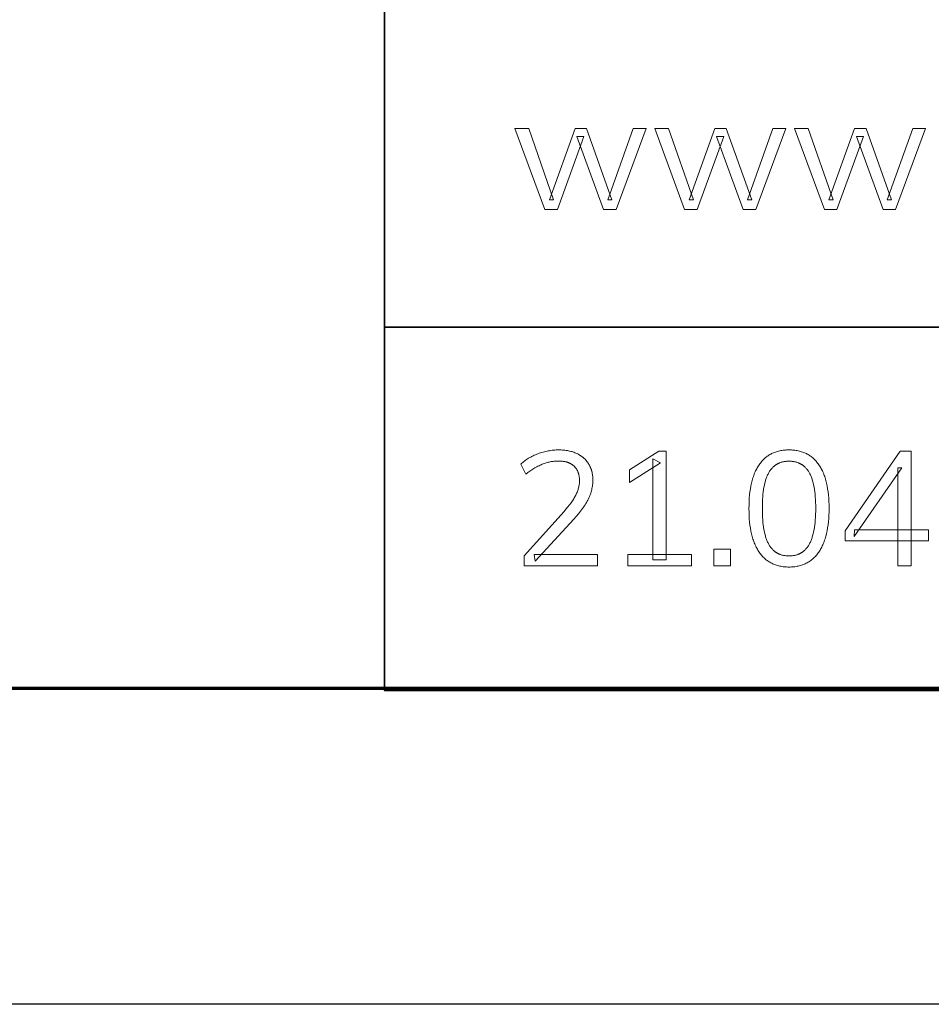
# Model space of a CAD drawing. Header units: millimetres. Extents: x -2637 to -1637, y 678 to 1678.
# Tile 115 of 256: x -1848 to -1805, y 678 to 725. Entities that reach past the tile are written whole.
import ezdxf

# ---------------------------------------------------------------- set-up
doc = ezdxf.new("R2010")
doc.units = ezdxf.units.MM
doc.layers.add('Make2D$B.SHOW mini', color=7, linetype='Continuous', true_color=0x000000)

msp = doc.modelspace()

# ---------------------------------------------------------------- linework, layer by layer
at = {"layer": 'Make2D$B.SHOW mini', "color": 18, "lineweight": 35, "true_color": 0x000000}
msp.add_lwpolyline([(-1652.161, 771.918), (-1830.703, 771.918), (-1830.703, 693.256), (-1652.161, 693.256)], close=True, dxfattribs=at)
at = {"layer": 'Make2D$B.SHOW mini', "lineweight": 0}
for points in [[(-1823.086, 716.115), (-1824.508, 719.96), (-1823.857, 719.96), (-1822.672, 716.573), (-1822.871, 716.573), (-1821.649, 719.96), (-1821.106, 719.96), (-1819.898, 716.573), (-1820.096, 716.573), (-1818.889, 719.96), (-1818.278, 719.96), (-1819.699, 716.115), (-1820.296, 716.115), (-1821.565, 719.578), (-1821.228, 719.578), (-1822.489, 716.115)], [(-1816.443, 716.115), (-1817.865, 719.96), (-1817.215, 719.96), (-1816.03, 716.573), (-1816.23, 716.573), (-1815.006, 719.96), (-1814.464, 719.96), (-1813.256, 716.573), (-1813.455, 716.573), (-1812.247, 719.96), (-1811.635, 719.96), (-1813.057, 716.115), (-1813.654, 716.115), (-1814.923, 719.578), (-1814.586, 719.578), (-1815.847, 716.115)], [(-1809.801, 716.115), (-1811.223, 719.96), (-1810.574, 719.96), (-1809.389, 716.573), (-1809.586, 716.573), (-1808.364, 719.96), (-1807.821, 719.96), (-1806.614, 716.573), (-1806.812, 716.573), (-1805.604, 719.96), (-1804.994, 719.96), (-1806.415, 716.115), (-1807.011, 716.115), (-1808.28, 719.578), (-1807.944, 719.578), (-1809.205, 716.115)], [(-1824.078, 699.191), (-1824.078, 699.665), (-1824.078, 699.665), (-1822.176, 701.773), (-1822.084, 701.879), (-1821.998, 701.982), (-1821.918, 702.083), (-1821.845, 702.181), (-1821.778, 702.276), (-1821.748, 702.323), (-1821.718, 702.368), (-1821.691, 702.414), (-1821.664, 702.459), (-1821.64, 702.503), (-1821.617, 702.546), (-1821.596, 702.589), (-1821.576, 702.632), (-1821.558, 702.675), (-1821.541, 702.718), (-1821.525, 702.761), (-1821.51, 702.804), (-1821.497, 702.847), (-1821.486, 702.89), (-1821.475, 702.933), (-1821.466, 702.976), (-1821.459, 703.019), (-1821.453, 703.062), (-1821.448, 703.105), (-1821.444, 703.148), (-1821.442, 703.191), (-1821.442, 703.234), (-1821.442, 703.262), (-1821.443, 703.289), (-1821.444, 703.316), (-1821.446, 703.343), (-1821.448, 703.369), (-1821.451, 703.395), (-1821.454, 703.421), (-1821.458, 703.446), (-1821.462, 703.47), (-1821.467, 703.495), (-1821.473, 703.519), (-1821.479, 703.542), (-1821.485, 703.565), (-1821.492, 703.588), (-1821.499, 703.61), (-1821.507, 703.632), (-1821.516, 703.653), (-1821.524, 703.674), (-1821.534, 703.695), (-1821.544, 703.715), (-1821.554, 703.735), (-1821.565, 703.754), (-1821.577, 703.773), (-1821.589, 703.791), (-1821.601, 703.81), (-1821.614, 703.827), (-1821.627, 703.845), (-1821.641, 703.861), (-1821.656, 703.878), (-1821.671, 703.894), (-1821.686, 703.91), (-1821.702, 703.925), (-1821.718, 703.94), (-1821.735, 703.954), (-1821.753, 703.968), (-1821.77, 703.981), (-1821.788, 703.994), (-1821.807, 704.007), (-1821.826, 704.019), (-1821.846, 704.03), (-1821.866, 704.041), (-1821.886, 704.052), (-1821.907, 704.062), (-1821.928, 704.072), (-1821.95, 704.081), (-1821.972, 704.089), (-1821.994, 704.098), (-1822.017, 704.105), (-1822.041, 704.113), (-1822.065, 704.12), (-1822.089, 704.126), (-1822.114, 704.132), (-1822.139, 704.137), (-1822.164, 704.142), (-1822.19, 704.147), (-1822.217, 704.151), (-1822.244, 704.154), (-1822.271, 704.157), (-1822.299, 704.16), (-1822.327, 704.162), (-1822.384, 704.165), (-1822.444, 704.166), (-1822.493, 704.165), (-1822.543, 704.163), (-1822.592, 704.16), (-1822.642, 704.156), (-1822.691, 704.15), (-1822.74, 704.144), (-1822.788, 704.136), (-1822.837, 704.126), (-1822.886, 704.116), (-1822.934, 704.104), (-1822.983, 704.092), (-1823.031, 704.077), (-1823.079, 704.062), (-1823.127, 704.046), (-1823.175, 704.028), (-1823.223, 704.009), (-1823.271, 703.989), (-1823.318, 703.967), (-1823.366, 703.945), (-1823.414, 703.921), (-1823.462, 703.896), (-1823.509, 703.869), (-1823.557, 703.842), (-1823.605, 703.813), (-1823.653, 703.783), (-1823.7, 703.752), (-1823.796, 703.686), (-1823.892, 703.615), (-1823.987, 703.539), (-1823.987, 703.539), (-1824.224, 704.021), (-1824.183, 704.059), (-1824.141, 704.095), (-1824.098, 704.131), (-1824.053, 704.166), (-1824.007, 704.2), (-1823.96, 704.233), (-1823.911, 704.265), (-1823.861, 704.296), (-1823.81, 704.326), (-1823.758, 704.355), (-1823.704, 704.383), (-1823.648, 704.411), (-1823.592, 704.437), (-1823.534, 704.462), (-1823.475, 704.487), (-1823.414, 704.51), (-1823.353, 704.532), (-1823.292, 704.553), (-1823.23, 704.572), (-1823.169, 704.59), (-1823.107, 704.607), (-1823.046, 704.622), (-1822.984, 704.635), (-1822.923, 704.648), (-1822.861, 704.658), (-1822.799, 704.668), (-1822.738, 704.676), (-1822.676, 704.682), (-1822.614, 704.687), (-1822.552, 704.691), (-1822.49, 704.693), (-1822.428, 704.694), (-1822.366, 704.693), (-1822.306, 704.691), (-1822.246, 704.688), (-1822.188, 704.683), (-1822.131, 704.677), (-1822.074, 704.669), (-1822.019, 704.661), (-1821.965, 704.651), (-1821.911, 704.639), (-1821.859, 704.626), (-1821.808, 704.612), (-1821.758, 704.597), (-1821.709, 704.58), (-1821.661, 704.562), (-1821.614, 704.543), (-1821.569, 704.522), (-1821.524, 704.5), (-1821.48, 704.476), (-1821.438, 704.452), (-1821.397, 704.426), (-1821.377, 704.413), (-1821.358, 704.399), (-1821.338, 704.386), (-1821.319, 704.371), (-1821.301, 704.357), (-1821.282, 704.342), (-1821.264, 704.327), (-1821.246, 704.312), (-1821.229, 704.296), (-1821.212, 704.281), (-1821.195, 704.264), (-1821.179, 704.248), (-1821.163, 704.231), (-1821.147, 704.214), (-1821.132, 704.197), (-1821.116, 704.179), (-1821.102, 704.162), (-1821.087, 704.143), (-1821.073, 704.125), (-1821.059, 704.106), (-1821.046, 704.087), (-1821.032, 704.068), (-1821.019, 704.048), (-1821.007, 704.029), (-1820.995, 704.008), (-1820.983, 703.988), (-1820.971, 703.967), (-1820.96, 703.946), (-1820.95, 703.925), (-1820.939, 703.904), (-1820.929, 703.882), (-1820.92, 703.86), (-1820.911, 703.838), (-1820.902, 703.816), (-1820.894, 703.793), (-1820.886, 703.771), (-1820.878, 703.747), (-1820.871, 703.724), (-1820.864, 703.701), (-1820.857, 703.677), (-1820.846, 703.629), (-1820.835, 703.579), (-1820.827, 703.529), (-1820.82, 703.478), (-1820.814, 703.426), (-1820.81, 703.373), (-1820.808, 703.319), (-1820.807, 703.264), (-1820.808, 703.206), (-1820.811, 703.148), (-1820.815, 703.09), (-1820.821, 703.033), (-1820.828, 702.976), (-1820.837, 702.919), (-1820.848, 702.863), (-1820.86, 702.806), (-1820.874, 702.751), (-1820.89, 702.695), (-1820.907, 702.64), (-1820.926, 702.584), (-1820.947, 702.53), (-1820.969, 702.475), (-1820.993, 702.421), (-1821.018, 702.367), (-1821.045, 702.312), (-1821.075, 702.257), (-1821.107, 702.201), (-1821.141, 702.144), (-1821.177, 702.086), (-1821.215, 702.027), (-1821.255, 701.968), (-1821.298, 701.908), (-1821.39, 701.786), (-1821.49, 701.66), (-1821.599, 701.531), (-1821.717, 701.399), (-1821.717, 701.399), (-1823.552, 699.412), (-1823.552, 699.412), (-1823.597, 699.717), (-1823.597, 699.717), (-1820.578, 699.717), (-1820.578, 699.717), (-1820.578, 699.191), (-1820.578, 699.191)], [(-1817.949, 699.472), (-1817.949, 704.265), (-1817.59, 704.082), (-1819.065, 703.142), (-1819.065, 703.746), (-1817.674, 704.632), (-1817.315, 704.632), (-1817.315, 699.472)], [(-1811.482, 699.129), (-1811.54, 699.13), (-1811.597, 699.132), (-1811.653, 699.135), (-1811.709, 699.14), (-1811.763, 699.146), (-1811.817, 699.154), (-1811.869, 699.163), (-1811.921, 699.173), (-1811.972, 699.185), (-1812.022, 699.198), (-1812.071, 699.213), (-1812.119, 699.228), (-1812.167, 699.246), (-1812.213, 699.264), (-1812.259, 699.284), (-1812.304, 699.306), (-1812.348, 699.328), (-1812.391, 699.353), (-1812.433, 699.378), (-1812.474, 699.405), (-1812.514, 699.433), (-1812.554, 699.463), (-1812.593, 699.494), (-1812.63, 699.527), (-1812.667, 699.56), (-1812.703, 699.596), (-1812.738, 699.632), (-1812.773, 699.67), (-1812.806, 699.71), (-1812.838, 699.751), (-1812.87, 699.793), (-1812.901, 699.836), (-1812.93, 699.881), (-1812.959, 699.927), (-1812.987, 699.975), (-1813.014, 700.023), (-1813.04, 700.073), (-1813.066, 700.125), (-1813.09, 700.177), (-1813.113, 700.231), (-1813.135, 700.286), (-1813.157, 700.343), (-1813.177, 700.4), (-1813.196, 700.459), (-1813.215, 700.52), (-1813.232, 700.581), (-1813.249, 700.644), (-1813.265, 700.708), (-1813.279, 700.774), (-1813.293, 700.841), (-1813.318, 700.978), (-1813.338, 701.121), (-1813.356, 701.268), (-1813.369, 701.421), (-1813.378, 701.58), (-1813.384, 701.743), (-1813.386, 701.911), (-1813.384, 702.08), (-1813.378, 702.243), (-1813.369, 702.401), (-1813.356, 702.554), (-1813.339, 702.702), (-1813.318, 702.845), (-1813.294, 702.982), (-1813.28, 703.049), (-1813.265, 703.114), (-1813.25, 703.179), (-1813.233, 703.242), (-1813.216, 703.303), (-1813.198, 703.363), (-1813.178, 703.423), (-1813.158, 703.48), (-1813.137, 703.537), (-1813.115, 703.592), (-1813.092, 703.646), (-1813.068, 703.698), (-1813.043, 703.75), (-1813.017, 703.799), (-1812.99, 703.848), (-1812.963, 703.896), (-1812.934, 703.942), (-1812.904, 703.987), (-1812.874, 704.03), (-1812.842, 704.072), (-1812.81, 704.113), (-1812.777, 704.152), (-1812.743, 704.19), (-1812.708, 704.227), (-1812.672, 704.262), (-1812.635, 704.296), (-1812.597, 704.328), (-1812.559, 704.359), (-1812.519, 704.389), (-1812.479, 704.417), (-1812.437, 704.444), (-1812.395, 704.47), (-1812.352, 704.494), (-1812.308, 704.517), (-1812.263, 704.538), (-1812.217, 704.558), (-1812.171, 704.577), (-1812.123, 704.594), (-1812.075, 704.61), (-1812.025, 704.625), (-1811.975, 704.638), (-1811.924, 704.65), (-1811.872, 704.66), (-1811.819, 704.669), (-1811.765, 704.676), (-1811.71, 704.683), (-1811.655, 704.688), (-1811.598, 704.691), (-1811.541, 704.693), (-1811.482, 704.694), (-1811.424, 704.693), (-1811.367, 704.691), (-1811.31, 704.688), (-1811.254, 704.683), (-1811.2, 704.676), (-1811.146, 704.669), (-1811.093, 704.66), (-1811.041, 704.65), (-1810.99, 704.638), (-1810.94, 704.625), (-1810.89, 704.61), (-1810.842, 704.594), (-1810.794, 704.577), (-1810.748, 704.558), (-1810.702, 704.538), (-1810.657, 704.517), (-1810.613, 704.494), (-1810.57, 704.47), (-1810.528, 704.444), (-1810.486, 704.417), (-1810.446, 704.389), (-1810.407, 704.359), (-1810.368, 704.328), (-1810.33, 704.296), (-1810.293, 704.262), (-1810.257, 704.227), (-1810.222, 704.19), (-1810.188, 704.152), (-1810.155, 704.113), (-1810.123, 704.072), (-1810.091, 704.03), (-1810.06, 703.987), (-1810.031, 703.942), (-1810.002, 703.896), (-1809.974, 703.848), (-1809.948, 703.8), (-1809.922, 703.75), (-1809.897, 703.698), (-1809.873, 703.646), (-1809.85, 703.592), (-1809.828, 703.537), (-1809.807, 703.481), (-1809.786, 703.423), (-1809.767, 703.364), (-1809.749, 703.304), (-1809.731, 703.243), (-1809.715, 703.18), (-1809.699, 703.116), (-1809.685, 703.051), (-1809.671, 702.984), (-1809.647, 702.847), (-1809.626, 702.705), (-1809.609, 702.558), (-1809.596, 702.406), (-1809.586, 702.249), (-1809.581, 702.086), (-1809.579, 701.919), (-1809.581, 701.75), (-1809.587, 701.587), (-1809.596, 701.429), (-1809.609, 701.276), (-1809.626, 701.128), (-1809.647, 700.985), (-1809.672, 700.847), (-1809.686, 700.781), (-1809.701, 700.715), (-1809.716, 700.651), (-1809.733, 700.588), (-1809.75, 700.526), (-1809.769, 700.466), (-1809.788, 700.406), (-1809.809, 700.348), (-1809.83, 700.292), (-1809.853, 700.237), (-1809.876, 700.182), (-1809.9, 700.13), (-1809.925, 700.078), (-1809.951, 700.028), (-1809.978, 699.979), (-1810.006, 699.931), (-1810.035, 699.885), (-1810.065, 699.84), (-1810.096, 699.796), (-1810.128, 699.754), (-1810.16, 699.713), (-1810.193, 699.673), (-1810.228, 699.635), (-1810.263, 699.598), (-1810.299, 699.563), (-1810.336, 699.529), (-1810.373, 699.496), (-1810.412, 699.465), (-1810.452, 699.435), (-1810.492, 699.407), (-1810.533, 699.38), (-1810.575, 699.354), (-1810.618, 699.33), (-1810.662, 699.307), (-1810.707, 699.285), (-1810.752, 699.265), (-1810.799, 699.246), (-1810.846, 699.229), (-1810.894, 699.213), (-1810.944, 699.199), (-1810.993, 699.185), (-1811.044, 699.174), (-1811.096, 699.163), (-1811.149, 699.154), (-1811.202, 699.146), (-1811.256, 699.14), (-1811.312, 699.135), (-1811.368, 699.132), (-1811.425, 699.13)], [(-1806.308, 699.191), (-1806.308, 703.845), (-1806.117, 703.845), (-1808.379, 700.581), (-1808.372, 700.894), (-1804.856, 700.894), (-1804.856, 700.376), (-1808.816, 700.376), (-1808.816, 700.849), (-1806.194, 704.632), (-1805.682, 704.632), (-1805.682, 699.191)], [(-1811.482, 699.656), (-1811.442, 699.657), (-1811.403, 699.658), (-1811.364, 699.661), (-1811.325, 699.665), (-1811.288, 699.67), (-1811.251, 699.676), (-1811.215, 699.683), (-1811.179, 699.691), (-1811.144, 699.7), (-1811.11, 699.71), (-1811.076, 699.721), (-1811.06, 699.727), (-1811.043, 699.734), (-1811.027, 699.74), (-1811.011, 699.747), (-1810.995, 699.754), (-1810.979, 699.762), (-1810.964, 699.769), (-1810.948, 699.777), (-1810.933, 699.786), (-1810.918, 699.794), (-1810.903, 699.803), (-1810.888, 699.812), (-1810.874, 699.821), (-1810.86, 699.831), (-1810.845, 699.84), (-1810.831, 699.85), (-1810.817, 699.861), (-1810.804, 699.871), (-1810.79, 699.882), (-1810.777, 699.893), (-1810.763, 699.905), (-1810.75, 699.917), (-1810.737, 699.929), (-1810.725, 699.941), (-1810.7, 699.966), (-1810.675, 699.992), (-1810.652, 700.02), (-1810.629, 700.048), (-1810.606, 700.078), (-1810.584, 700.108), (-1810.563, 700.14), (-1810.543, 700.173), (-1810.523, 700.207), (-1810.504, 700.242), (-1810.486, 700.278), (-1810.468, 700.315), (-1810.451, 700.354), (-1810.434, 700.394), (-1810.418, 700.435), (-1810.403, 700.477), (-1810.388, 700.52), (-1810.374, 700.565), (-1810.36, 700.61), (-1810.347, 700.657), (-1810.335, 700.705), (-1810.312, 700.805), (-1810.291, 700.91), (-1810.273, 701.019), (-1810.257, 701.134), (-1810.244, 701.252), (-1810.233, 701.376), (-1810.224, 701.505), (-1810.218, 701.638), (-1810.215, 701.776), (-1810.215, 702.062), (-1810.218, 702.2), (-1810.224, 702.333), (-1810.233, 702.461), (-1810.244, 702.584), (-1810.257, 702.703), (-1810.273, 702.816), (-1810.291, 702.925), (-1810.312, 703.029), (-1810.335, 703.128), (-1810.347, 703.176), (-1810.36, 703.222), (-1810.374, 703.267), (-1810.388, 703.311), (-1810.403, 703.354), (-1810.418, 703.396), (-1810.434, 703.436), (-1810.451, 703.475), (-1810.468, 703.513), (-1810.486, 703.55), (-1810.504, 703.586), (-1810.523, 703.62), (-1810.543, 703.653), (-1810.563, 703.685), (-1810.584, 703.716), (-1810.606, 703.746), (-1810.629, 703.775), (-1810.652, 703.803), (-1810.675, 703.83), (-1810.7, 703.855), (-1810.725, 703.88), (-1810.737, 703.892), (-1810.75, 703.904), (-1810.763, 703.915), (-1810.777, 703.926), (-1810.79, 703.937), (-1810.804, 703.948), (-1810.817, 703.958), (-1810.831, 703.969), (-1810.845, 703.978), (-1810.86, 703.988), (-1810.874, 703.997), (-1810.888, 704.006), (-1810.903, 704.015), (-1810.918, 704.024), (-1810.933, 704.032), (-1810.948, 704.04), (-1810.964, 704.048), (-1810.979, 704.055), (-1810.995, 704.062), (-1811.011, 704.069), (-1811.027, 704.076), (-1811.043, 704.083), (-1811.076, 704.095), (-1811.11, 704.106), (-1811.144, 704.116), (-1811.179, 704.125), (-1811.215, 704.132), (-1811.251, 704.139), (-1811.288, 704.145), (-1811.325, 704.15), (-1811.364, 704.153), (-1811.403, 704.156), (-1811.442, 704.158), (-1811.482, 704.158), (-1811.523, 704.158), (-1811.562, 704.156), (-1811.601, 704.153), (-1811.639, 704.15), (-1811.677, 704.145), (-1811.714, 704.139), (-1811.75, 704.132), (-1811.786, 704.124), (-1811.821, 704.115), (-1811.855, 704.105), (-1811.889, 704.094), (-1811.922, 704.082), (-1811.938, 704.075), (-1811.954, 704.069), (-1811.97, 704.062), (-1811.986, 704.054), (-1812.002, 704.047), (-1812.017, 704.039), (-1812.032, 704.031), (-1812.047, 704.022), (-1812.062, 704.014), (-1812.077, 704.005), (-1812.092, 703.996), (-1812.106, 703.986), (-1812.12, 703.977), (-1812.134, 703.967), (-1812.148, 703.957), (-1812.162, 703.946), (-1812.176, 703.935), (-1812.189, 703.924), (-1812.202, 703.913), (-1812.215, 703.902), (-1812.228, 703.89), (-1812.241, 703.878), (-1812.266, 703.853), (-1812.29, 703.827), (-1812.314, 703.8), (-1812.337, 703.772), (-1812.359, 703.742), (-1812.381, 703.712), (-1812.402, 703.681), (-1812.422, 703.649), (-1812.442, 703.615), (-1812.461, 703.581), (-1812.479, 703.545), (-1812.497, 703.508), (-1812.514, 703.47), (-1812.531, 703.431), (-1812.547, 703.39), (-1812.562, 703.349), (-1812.577, 703.306), (-1812.592, 703.262), (-1812.605, 703.217), (-1812.618, 703.17), (-1812.631, 703.122), (-1812.654, 703.024), (-1812.674, 702.92), (-1812.692, 702.811), (-1812.708, 702.698), (-1812.721, 702.58), (-1812.732, 702.458), (-1812.74, 702.33), (-1812.747, 702.198), (-1812.75, 702.061), (-1812.75, 701.776), (-1812.747, 701.638), (-1812.74, 701.505), (-1812.732, 701.376), (-1812.721, 701.252), (-1812.708, 701.134), (-1812.692, 701.019), (-1812.674, 700.91), (-1812.654, 700.805), (-1812.631, 700.705), (-1812.618, 700.657), (-1812.605, 700.61), (-1812.592, 700.565), (-1812.577, 700.52), (-1812.562, 700.477), (-1812.547, 700.435), (-1812.531, 700.394), (-1812.514, 700.354), (-1812.497, 700.315), (-1812.479, 700.278), (-1812.461, 700.242), (-1812.442, 700.207), (-1812.422, 700.173), (-1812.402, 700.14), (-1812.381, 700.108), (-1812.359, 700.078), (-1812.337, 700.048), (-1812.314, 700.02), (-1812.29, 699.992), (-1812.266, 699.966), (-1812.241, 699.941), (-1812.228, 699.929), (-1812.215, 699.917), (-1812.202, 699.905), (-1812.189, 699.893), (-1812.176, 699.882), (-1812.162, 699.871), (-1812.148, 699.861), (-1812.134, 699.85), (-1812.12, 699.84), (-1812.106, 699.831), (-1812.092, 699.821), (-1812.077, 699.812), (-1812.062, 699.803), (-1812.047, 699.794), (-1812.032, 699.786), (-1812.017, 699.777), (-1812.002, 699.769), (-1811.986, 699.762), (-1811.97, 699.754), (-1811.954, 699.747), (-1811.938, 699.74), (-1811.922, 699.734), (-1811.906, 699.727), (-1811.889, 699.721), (-1811.855, 699.71), (-1811.821, 699.7), (-1811.786, 699.691), (-1811.75, 699.683), (-1811.714, 699.676), (-1811.677, 699.67), (-1811.639, 699.665), (-1811.601, 699.661), (-1811.562, 699.658), (-1811.523, 699.657)], [(-1815.052, 699.978), (-1814.265, 699.978), (-1814.265, 699.191), (-1815.052, 699.191)], [(-1819.149, 699.191), (-1819.149, 699.717), (-1816.114, 699.717), (-1816.114, 699.191)]]:
    msp.add_lwpolyline(points, close=True, dxfattribs=at)
at = {"layer": 'Make2D$B.SHOW mini', "color": 18, "lineweight": 35, "true_color": 0x000000}
msp.add_lwpolyline([(-1830.703, 710.531), (-1652.161, 710.531)], dxfattribs=at)
at = {"layer": 'Make2D$B.SHOW mini', "color": 250, "lineweight": 70, "true_color": 0x1a171b}
msp.add_lwpolyline([(-1652.182, 693.353), (-2622.182, 693.353)], dxfattribs=at)
at = {"layer": 'Make2D$B.SHOW mini'}
msp.add_lwpolyline([(-1637.182, 678.353), (-2637.182, 678.353)], dxfattribs=at)

doc.saveas('drawing.dxf')
